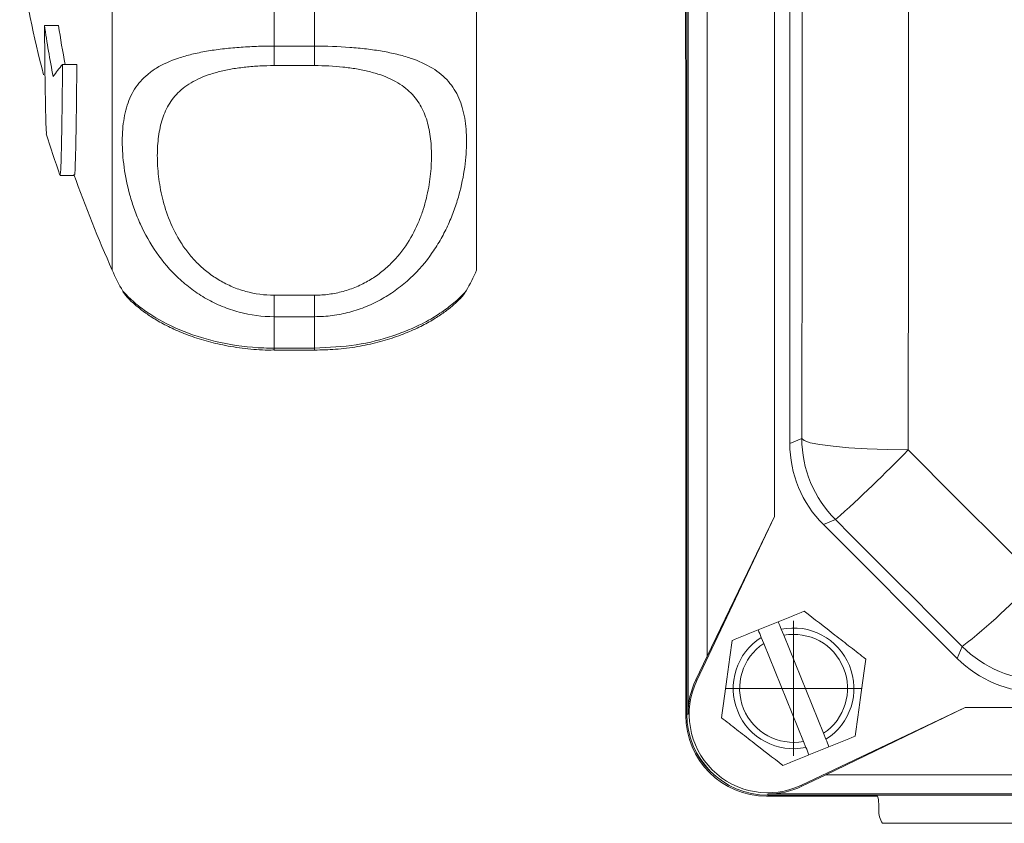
# Model space of a CAD drawing. Header units: millimetres. Extents: x 130 to 821, y 51 to 865.
# Tile 1 of 22: x 132 to 205, y 51 to 111. Entities that reach past the tile are written whole.
import ezdxf

# ---------------------------------------------------------------- set-up
doc = ezdxf.new("R2010")
doc.units = ezdxf.units.MM

# ---------------------------------------------------------------- blocks, each defined once
blk = doc.blocks.new('SW_CENTERMARKSYMBOL_32')
at = {"color": 0, "linetype": 'Continuous', "lineweight": 0}
for p, q in [((0, 2.5), (0, 5)), ((0, 0), (0, 2.5)), ((-2.5, 0), (-5, 0)), ((0, 0), (-2.5, 0)), ((0, 0), (0, -2.5)), ((0, 0), (2.5, 0)), ((2.5, 0), (5, 0)), ((0, -2.5), (0, -5))]:
    blk.add_line(p, q, dxfattribs=at)

msp = doc.modelspace()

# ---------------------------------------------------------------- linework, layer by layer
at = {"color": 7, "linetype": 'Continuous', "lineweight": 15}
for p, q in [((181.301, 59.315), (181.301, 237.315)), ((181.303, 237.315), (181.303, 59.315)), ((181.389, 59.315), (181.389, 237.315)), ((182.801, 63.623), (182.801, 233.006)), ((187.801, 73.953), (187.801, 222.677)), ((188.935, 217.26), (188.935, 79.37)), ((138.714, 92.227), (138.714, 166.227)), ((165.714, 92.227), (165.714, 166.227)), ((181.214, 107.869), (181.214, 150.586)), ((150.714, 114.551), (150.714, 108.822)), ((153.714, 108.822), (153.714, 114.551)), ((133.69, 110.352), (134.736, 110.352)), ((150.714, 108.822), (153.714, 108.822)), ((150.714, 108.822), (150.714, 107.375)), ((153.714, 108.822), (153.714, 107.375)), ((135.029, 107.455), (136.092, 107.455)), ((153.714, 107.375), (150.714, 107.375)), ((181.224, 107.665), (181.224, 59.227)), ((134.849, 99.221), (135.909, 99.221)), ((139.509, 90.669), (139.514, 90.662)), ((150.714, 90.361), (150.714, 88.77)), ((150.714, 90.361), (153.714, 90.361)), ((153.714, 90.361), (153.714, 88.77)), ((150.714, 88.77), (150.714, 86.438)), ((153.714, 88.77), (150.714, 88.77)), ((153.714, 86.438), (153.714, 88.77)), ((150.714, 86.438), (153.714, 86.438)), ((150.714, 86.291), (153.714, 86.291)), ((188.935, 79.37), (189.826, 79.739)), ((182.039, 61.813), (187.801, 73.953)), ((187.801, 73.953), (182.801, 63.623)), ((192.315, 73.729), (191.425, 73.36)), ((191.425, 73.36), (201.347, 63.438)), ((186.59, 65.558), (188.072, 66.161)), ((186.815, 65.004), (186.997, 64.557)), ((188.479, 65.159), (188.297, 65.607)), ((191.431, 57.898), (188.479, 65.159)), ((186.997, 64.557), (189.949, 57.296)), ((201.347, 63.438), (201.713, 64.324)), ((182.801, 63.623), (181.96, 61.85)), ((182.039, 61.813), (181.96, 61.85)), ((181.389, 59.315), (181.303, 59.315)), ((201.939, 59.815), (189.799, 54.052)), ((191.609, 54.815), (201.939, 59.815)), ((295.664, 59.815), (201.939, 59.815)), ((191.613, 57.451), (191.431, 57.898)), ((189.949, 57.296), (190.131, 56.848)), ((191.838, 56.897), (190.356, 56.294)), ((189.837, 53.973), (191.609, 54.815)), ((305.993, 54.815), (191.609, 54.815)), ((189.799, 54.052), (189.837, 53.973)), ((187.301, 53.402), (187.301, 53.316)), ((310.301, 53.402), (187.301, 53.402)), ((187.301, 53.316), (310.301, 53.316)), ((310.301, 53.315), (187.301, 53.315)), ((187.214, 53.238), (195.438, 53.238)), ((195.523, 52.666), (195.523, 52.227)), ((296.633, 51.227), (195.795, 51.227))]:
    msp.add_line(p, q, dxfattribs=at)
at = {"color": 8, "linetype": 'Continuous', "lineweight": 15}
for p, q in [((150.714, 86.438), (150.714, 86.291)), ((153.714, 86.438), (153.714, 86.291))]:
    msp.add_line(p, q, dxfattribs=at)
at = {"color": 7, "linetype": 'Continuous', "lineweight": 15, "flags": 128}
for points in [[(197.705, 217.734), (197.725, 200.417), (197.74, 183.067), (197.748, 165.696), (197.751, 148.315), (197.748, 130.933), (197.74, 113.562), (197.725, 96.213), (197.705, 78.896)], [(189.826, 79.739), (189.846, 96.845), (189.86, 113.984), (189.869, 131.144), (189.872, 148.315), (189.869, 165.485), (189.86, 182.645), (189.846, 199.784), (189.826, 216.891)], [(189.826, 79.739), (189.993, 79.583), (190.446, 79.432), (191.169, 79.292), (192.138, 79.167), (193.319, 79.062), (194.673, 78.98), (196.151, 78.924), (197.705, 78.896)], [(197.705, 78.896), (198.894, 77.706), (200.084, 76.515), (201.273, 75.325), (202.462, 74.135), (203.652, 72.945), (204.841, 71.755), (206.03, 70.565), (207.218, 69.375)], [(201.713, 64.324), (200.539, 65.499), (199.365, 66.675), (198.19, 67.85), (197.015, 69.026), (195.84, 70.202), (194.666, 71.377), (193.49, 72.553), (192.315, 73.729)]]:
    msp.add_lwpolyline(points, dxfattribs=at)
at = {"color": 7, "linetype": 'Continuous', "lineweight": 15}
for centre, radius, start, end in [((220.757, 129.227), 90, 188.94902, 194.49577), ((212.18, 121.751), 79.314, 188.26317, 191.04189), ((212.274, 121.749), 78.371, 188.36208, 190.50893), ((140.722, 102.321), 7.666, 137.95247, 146.42751), ((220.757, 129.227), 91, 197.19308, 199.22367), ((220.757, 129.227), 90, 199.41322, 204.27465), ((150.714, 97.227), 13, 202.61986, 210.34911), ((153.714, 97.227), 13, 329.74423, 337.38014), ((198.327, 79.739), 8.501, 180.00442, 224.99558), ((126.67, 147.595), 98.821, 311.6277, 315.95753), ((171.649, 102.613), 48.682, 308.1385, 316.94035), ((189.214, 61.227), 4.474, 302.4236, 101.82475), ((189.214, 61.227), 4.474, 122.4236, 281.82475), ((189.214, 61.227), 4, 303.66113, 100.58722), ((189.214, 61.227), 4, 123.66113, 280.58722), ((207.724, 70.335), 8.501, 225.00442, 269.99558), ((187.301, 59.315), 5.913, 154.60633, 180), ((187.301, 59.315), 5.825, 154.60633, 295.39367), ((187.214, 59.227), 5.99, 180, 270), ((187.301, 59.315), 6, 180, 270), ((187.301, 59.315), 5.998, 180, 270), ((187.301, 59.315), 5.913, 270, 295.39367)]:
    msp.add_arc(centre, radius, start, end, dxfattribs=at)
for centre, major_axis, ratio, start_param, end_param in [((183.214, 107.869), (0, 2.001), 0.999391, 1.570796, 1.673195), ((197.436, 79.371), (-7.854, -3.253), 0.999894, 5.890524, 6.675847), ((207.357, 69.449), (-3.253, -7.854), 0.999894, 5.890524, 6.675847), ((193.492, 52.637), (1.842, 0.871), 0.981503, 5.848559, 6.138258), ((197.553, 52.227), (2.031, 0), 0.984808, 3.141593, 3.665191)]:
    msp.add_ellipse(centre, major_axis=major_axis, ratio=ratio, start_param=start_param, end_param=end_param, dxfattribs=at)
for points, knots in [([(133.69, 110.352), (133.699, 109.333), (133.718, 107.266), (133.752, 104.932), (133.789, 103.267), (133.821, 102.378), (133.842, 102.347), (133.849, 102.336)], [0, 0, 0, 0, 0.216385, 0.439046, 0.655438, 0.878105, 1, 1, 1, 1]), ([(150.714, 88.77), (149.829, 88.77), (148.963, 88.885), (147.693, 89.224), (147.273, 89.365), (146.467, 89.696), (146.078, 89.885), (145.324, 90.311), (144.958, 90.548), (144.264, 91.06), (143.936, 91.334), (143.005, 92.203), (142.453, 92.853), (141.517, 94.2), (141.127, 94.902), (140.638, 95.981), (140.491, 96.345), (140.233, 97.063), (140.12, 97.419), (139.826, 98.476), (139.686, 99.167), (139.547, 100.172), (139.513, 100.502), (139.467, 101.151), (139.456, 101.467), (139.456, 102.383), (139.501, 102.953), (139.684, 104.015), (139.823, 104.508), (140.122, 105.194), (140.236, 105.413), (140.496, 105.826), (140.64, 106.021), (140.964, 106.39), (141.143, 106.564), (141.539, 106.893), (141.757, 107.049), (142.465, 107.48), (143.006, 107.724), (143.938, 108.034), (144.27, 108.129), (144.962, 108.297), (145.322, 108.371), (146.074, 108.503), (146.467, 108.56), (147.278, 108.657), (147.691, 108.696), (148.531, 108.759), (148.959, 108.783), (149.828, 108.814), (150.271, 108.822), (150.714, 108.822)], [0, 0, 0, 0, 0.0625, 0.0625, 0.09375, 0.09375, 0.125, 0.125, 0.15625, 0.15625, 0.1875, 0.1875, 0.25, 0.25, 0.3125, 0.3125, 0.34375, 0.34375, 0.375, 0.375, 0.4375, 0.4375, 0.46875, 0.46875, 0.5, 0.5, 0.5625, 0.5625, 0.625, 0.625, 0.65625, 0.65625, 0.6875, 0.6875, 0.71875, 0.71875, 0.75, 0.75, 0.8125, 0.8125, 0.84375, 0.84375, 0.875, 0.875, 0.90625, 0.90625, 0.9375, 0.9375, 0.96875, 0.96875, 1, 1, 1, 1]), ([(153.714, 108.822), (154.599, 108.822), (155.465, 108.792), (156.735, 108.697), (157.155, 108.656), (157.961, 108.56), (158.35, 108.503), (159.104, 108.372), (159.47, 108.296), (160.164, 108.127), (160.492, 108.034), (161.423, 107.723), (161.975, 107.474), (162.911, 106.901), (163.301, 106.576), (163.79, 106.017), (163.937, 105.819), (164.195, 105.407), (164.308, 105.191), (164.602, 104.515), (164.742, 104.024), (164.881, 103.224), (164.915, 102.946), (164.961, 102.367), (164.972, 102.067), (164.972, 101.151), (164.927, 100.511), (164.744, 99.179), (164.605, 98.486), (164.306, 97.414), (164.192, 97.052), (163.932, 96.333), (163.788, 95.975), (163.464, 95.261), (163.285, 94.907), (162.889, 94.204), (162.671, 93.854), (161.963, 92.838), (161.423, 92.203), (160.49, 91.333), (160.158, 91.056), (159.466, 90.546), (159.106, 90.312), (158.354, 89.887), (157.961, 89.696), (157.15, 89.363), (156.737, 89.224), (155.897, 89), (155.469, 88.914), (154.6, 88.799), (154.157, 88.77), (153.714, 88.77)], [0, 0, 0, 0, 0.0625, 0.0625, 0.09375, 0.09375, 0.125, 0.125, 0.15625, 0.15625, 0.1875, 0.1875, 0.25, 0.25, 0.3125, 0.3125, 0.34375, 0.34375, 0.375, 0.375, 0.4375, 0.4375, 0.46875, 0.46875, 0.5, 0.5, 0.5625, 0.5625, 0.625, 0.625, 0.65625, 0.65625, 0.6875, 0.6875, 0.71875, 0.71875, 0.75, 0.75, 0.8125, 0.8125, 0.84375, 0.84375, 0.875, 0.875, 0.90625, 0.90625, 0.9375, 0.9375, 0.96875, 0.96875, 1, 1, 1, 1]), ([(134.843, 99.27), (134.856, 99.281), (134.884, 99.304), (134.925, 100.373), (134.967, 102.246), (135.002, 104.645), (135.021, 106.615), (135.029, 107.455)], [0, 0, 0, 0, 0.189108, 0.407367, 0.619476, 0.837736, 1, 1, 1, 1]), ([(136.092, 107.455), (136.08, 106.37), (136.058, 104.167), (136.019, 101.738), (135.976, 100.069), (135.94, 99.247), (135.917, 99.305), (135.909, 99.324)], [0, 0, 0, 0, 0.219068, 0.444489, 0.663562, 0.888989, 1, 1, 1, 1]), ([(150.714, 107.375), (150.356, 107.375), (149.997, 107.366), (149.294, 107.33), (148.949, 107.303), (148.271, 107.23), (147.938, 107.185), (147.287, 107.073), (146.976, 107.009), (146.381, 106.86), (146.096, 106.776), (145.554, 106.588), (145.297, 106.483), (144.583, 106.144), (144.177, 105.883), (143.481, 105.282), (143.202, 104.951), (142.86, 104.412), (142.76, 104.225), (142.581, 103.836), (142.502, 103.634), (142.3, 103.014), (142.206, 102.58), (142.084, 101.671), (142.054, 101.197), (142.054, 100.207), (142.083, 99.689), (142.207, 98.636), (142.3, 98.098), (142.568, 97.003), (142.741, 96.445), (143.2, 95.319), (143.48, 94.766), (143.995, 93.964), (144.182, 93.702), (144.593, 93.189), (144.818, 92.939), (145.295, 92.468), (145.549, 92.245), (146.09, 91.828), (146.379, 91.632), (146.978, 91.281), (147.289, 91.125), (147.934, 90.853), (148.27, 90.736), (149.296, 90.456), (149.997, 90.361), (150.714, 90.361)], [0, 0, 0, 0, 0.03125, 0.03125, 0.0625, 0.0625, 0.09375, 0.09375, 0.125, 0.125, 0.15625, 0.15625, 0.1875, 0.1875, 0.25, 0.25, 0.3125, 0.3125, 0.34375, 0.34375, 0.375, 0.375, 0.4375, 0.4375, 0.5, 0.5, 0.5625, 0.5625, 0.625, 0.625, 0.6875, 0.6875, 0.75, 0.75, 0.78125, 0.78125, 0.8125, 0.8125, 0.84375, 0.84375, 0.875, 0.875, 0.90625, 0.90625, 0.9375, 0.9375, 1, 1, 1, 1]), ([(153.714, 90.361), (154.072, 90.361), (154.431, 90.385), (155.134, 90.48), (155.479, 90.551), (156.157, 90.736), (156.49, 90.851), (157.141, 91.126), (157.452, 91.282), (158.047, 91.631), (158.332, 91.823), (158.874, 92.241), (159.131, 92.467), (159.845, 93.17), (160.251, 93.681), (160.947, 94.762), (161.226, 95.317), (161.568, 96.152), (161.668, 96.432), (161.847, 96.991), (161.926, 97.271), (162.128, 98.1), (162.222, 98.639), (162.345, 99.688), (162.374, 100.198), (162.374, 101.188), (162.345, 101.67), (162.221, 102.582), (162.128, 103.015), (161.86, 103.835), (161.687, 104.222), (161.228, 104.95), (160.948, 105.28), (160.433, 105.725), (160.246, 105.866), (159.835, 106.131), (159.61, 106.255), (159.133, 106.482), (158.879, 106.586), (158.338, 106.774), (158.049, 106.86), (157.45, 107.009), (157.139, 107.074), (156.494, 107.184), (156.158, 107.23), (155.132, 107.34), (154.431, 107.375), (153.714, 107.375)], [0, 0, 0, 0, 0.03125, 0.03125, 0.0625, 0.0625, 0.09375, 0.09375, 0.125, 0.125, 0.15625, 0.15625, 0.1875, 0.1875, 0.25, 0.25, 0.3125, 0.3125, 0.34375, 0.34375, 0.375, 0.375, 0.4375, 0.4375, 0.5, 0.5, 0.5625, 0.5625, 0.625, 0.625, 0.6875, 0.6875, 0.75, 0.75, 0.78125, 0.78125, 0.8125, 0.8125, 0.84375, 0.84375, 0.875, 0.875, 0.90625, 0.90625, 0.9375, 0.9375, 1, 1, 1, 1]), ([(139.5, 90.655), (139.511, 90.635), (139.573, 90.522), (139.685, 90.381), (139.831, 90.198), (139.99, 90.031), (140.227, 89.802), (140.564, 89.511), (141.174, 89.037), (141.965, 88.518), (142.96, 87.978), (144.133, 87.463), (145.452, 87.015), (146.927, 86.644), (148.542, 86.397), (149.844, 86.28), (150.568, 86.301), (150.715, 86.305)], [0, 0, 0, 0, 0.003964, 0.022867, 0.044854, 0.08257, 0.144719, 0.250515, 0.344399, 0.441724, 0.536002, 0.626097, 0.713671, 0.797202, 0.887525, 0.977278, 1, 1, 1, 1]), ([(153.715, 86.297), (154.233, 86.307), (155.312, 86.328), (156.904, 86.536), (158.435, 86.862), (159.832, 87.291), (161.068, 87.789), (162.123, 88.321), (163.01, 88.867), (163.673, 89.352), (164.226, 89.814), (164.53, 90.13), (164.667, 90.289), (164.807, 90.463), (164.895, 90.603), (164.941, 90.675)], [0, 0, 0, 0, 0.0788955, 0.1644535, 0.2500757, 0.3362608, 0.4243963, 0.5150632, 0.6089156, 0.7083984, 0.8105493, 0.9395056, 0.9714935, 0.985303, 1, 1, 1, 1]), ([(190.005, 66.946), (190.749, 66.368), (191.505, 65.78), (192.473, 65.027), (192.668, 64.875), (193.053, 64.576), (193.244, 64.427), (193.814, 63.984), (194.19, 63.692), (194.562, 63.402)], [0, 0, 0, 0, 0.5, 0.5, 0.625, 0.625, 0.75, 0.75, 1, 1, 1, 1]), ([(184.657, 64.772), (184.972, 64.9), (185.293, 65.031), (185.94, 65.294), (186.264, 65.426), (186.59, 65.558)], [0, 0, 0, 0, 0.5, 0.5, 1, 1, 1, 1]), ([(183.866, 59.053), (183.995, 59.987), (184.126, 60.935), (184.294, 62.15), (184.328, 62.394), (184.395, 62.878), (184.428, 63.118), (184.527, 63.833), (184.592, 64.305), (184.657, 64.772)], [0, 0, 0, 0, 0.5, 0.5, 0.625, 0.625, 0.75, 0.75, 1, 1, 1, 1]), ([(194.562, 63.402), (194.433, 62.468), (194.302, 61.52), (194.134, 60.305), (194.1, 60.06), (194.033, 59.577), (194, 59.337), (193.901, 58.622), (193.836, 58.15), (193.771, 57.683)], [0, 0, 0, 0, 0.5, 0.5, 0.625, 0.625, 0.75, 0.75, 1, 1, 1, 1]), ([(188.423, 55.508), (187.679, 56.087), (186.924, 56.675), (185.955, 57.428), (185.76, 57.579), (185.375, 57.879), (185.184, 58.028), (184.614, 58.471), (184.238, 58.763), (183.866, 59.053)], [0, 0, 0, 0, 0.5, 0.5, 0.625, 0.625, 0.75, 0.75, 1, 1, 1, 1]), ([(188.423, 55.508), (188.738, 55.637), (189.06, 55.767), (189.706, 56.03), (190.03, 56.162), (190.356, 56.294)], [0, 0, 0, 0, 0.5, 0.5, 1, 1, 1, 1])]:
    msp.add_open_spline(points, degree=3, knots=knots, dxfattribs=at)
at = {"color": 8, "linetype": 'Continuous', "lineweight": 15}
for points, knots in [([(139.514, 90.662), (139.515, 90.656), (139.519, 90.637), (139.94, 90.18), (140.7, 89.523), (141.869, 88.688), (143.796, 87.673), (146.693, 86.778), (149.096, 86.458), (150.457, 86.442), (150.714, 86.438)], [0, 0, 0, 0, 0.077529, 0.24176, 0.349305, 0.459394, 0.642652, 0.799718, 0.962136, 1, 1, 1, 1]), ([(153.714, 86.438), (154.761, 86.489), (156.831, 86.588), (159.591, 87.309), (161.579, 88.153), (162.933, 88.947), (163.956, 89.699), (164.657, 90.352), (164.983, 90.723), (164.941, 90.69), (164.933, 90.684)], [0, 0, 0, 0, 0.151823, 0.300062, 0.446191, 0.55056, 0.658047, 0.807743, 0.963378, 1, 1, 1, 1])]:
    msp.add_open_spline(points, degree=3, knots=knots, dxfattribs=at)
at = {"color": 7, "linetype": 'Continuous', "lineweight": 15}
for points in [[(188.072, 66.161), (188.734, 66.43), (189.376, 66.691), (190.005, 66.946)], [(188.297, 65.607), (188.222, 65.792), (188.147, 65.976), (188.072, 66.161)], [(186.59, 65.558), (186.665, 65.374), (186.74, 65.189), (186.815, 65.004)], [(191.838, 56.897), (192.5, 57.166), (193.142, 57.427), (193.771, 57.683)], [(191.838, 56.897), (191.763, 57.081), (191.688, 57.266), (191.613, 57.451)], [(190.131, 56.848), (190.206, 56.663), (190.281, 56.479), (190.356, 56.294)]]:
    msp.add_open_spline(points, degree=3, dxfattribs=at)

# ---------------------------------------------------------------- block references
at = {"color": 7, "linetype": 'Continuous', "lineweight": 0}
msp.add_blockref('SW_CENTERMARKSYMBOL_32', (189.214, 61.227), dxfattribs=at)

doc.saveas('drawing.dxf')
